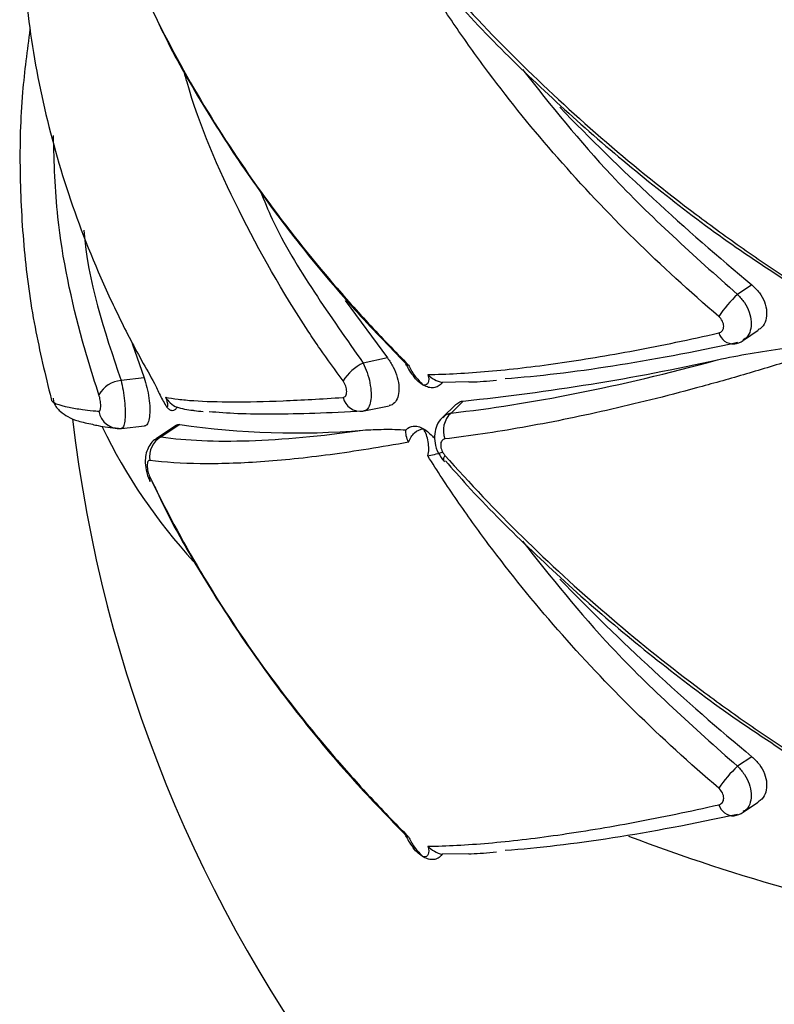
# Paper-space layout '_Trimétrica' of a CAD drawing. Header units: millimetres. Extents: x -549 to -149, y -597 to 100.
# Tile 2 of 16: x -417 to -381, y -450 to -404. Entities that reach past the tile are written whole.
import ezdxf

# ---------------------------------------------------------------- set-up
doc = ezdxf.new("R2010")
doc.units = ezdxf.units.MM

psp = doc.layouts.new('_Trimétrica')

# ---------------------------------------------------------------- linework, layer by layer
at = {"color": 7, "linetype": 'Continuous', "lineweight": 25}
for p, q in [((-381.141, -415.539), (-380.647, -415.872)), ((-382.195, -416.105), (-382.878, -416.558)), ((-401.415, -416.848), (-399.416, -419.555)), ((-382.599, -418.715), (-381.897, -418.249)), ((-411.48, -418.868), (-410.922, -420.495)), ((-399.416, -419.555), (-400.567, -419.796)), ((-410.922, -420.495), (-412.01, -420.616)), ((-395.575, -420.691), (-396.84, -420.715)), ((-400.516, -422.06), (-399.343, -421.814)), ((-396.189, -421.751), (-396.818, -422.365)), ((-395.836, -421.59), (-396.416, -422.156)), ((-400.517, -422.054), (-400.567, -422.065)), ((-411.991, -422.886), (-410.895, -422.764)), ((-409.387, -422.732), (-410.347, -423.369)), ((-409.229, -422.7), (-410.111, -423.285)), ((-411.991, -422.882), (-412.01, -422.885)), ((-410.626, -425.405), (-410.642, -425.376)), ((-381.141, -437.826), (-380.647, -438.158)), ((-382.195, -438.392), (-382.878, -438.845)), ((-382.599, -441.001), (-381.897, -440.535)), ((-395.575, -442.978), (-396.84, -443.001))]:
    psp.add_line(p, q, dxfattribs=at)
at = {"color": 7, "linetype": 'Continuous', "lineweight": 25, "flags": 128}
for points in [[(-382.878, -418.827), (-382.986, -418.885), (-383.036, -418.899)], [(-396.746, -424.447), (-396.739, -424.454), (-396.728, -424.463)], [(-382.878, -441.114), (-382.986, -441.171), (-383.036, -441.186)]]:
    psp.add_lwpolyline(points, dxfattribs=at)
at = {"color": 7, "linetype": 'Continuous', "lineweight": 25}
for centre, radius, start, end in [((-309.998, -328.808), 113.284, 224.15028, 230.40804), ((-379.145, -420.64), 5.532, 132.4441, 146.6164), ((-399.604, -421.841), 2.261, 115.2234, 147.9633), ((-406.897, -315.173), 106.99, 275.93414, 282.45458), ((-411.851, -422.007), 1.399, 96.5309, 149.3321), ((-400.701, -421.236), 0.84, 192.7197, 279.1456), ((-412.108, -421.934), 0.957, 188.2827, 275.8551), ((-395.669, -422.978), 1.111, 132.2778, 201.2085), ((-348.825, -414.858), 65.909, 186.60859, 248.10521), ((-403.752, -385.355), 37.745, 261.6567, 274.8225), ((-409.623, -424.206), 1.042, 117.8754, 190.3134), ((-309.998, -351.095), 113.284, 224.15028, 230.40804), ((-379.145, -442.927), 5.532, 132.4441, 146.6164)]:
    psp.add_arc(centre, radius, start, end, dxfattribs=at)
at = {"color": 8, "linetype": 'Continuous', "lineweight": 25}
for centre, radius, start, end in [((-383.049, -418.149), 0.75, 197.5202, 270.9686), ((-389.161, -411.362), 26.355, 205.7441, 222.5297), ((-396.49, -424.337), 0.279, 140.1183, 203.2238), ((-410.381, -425.265), 0.283, 160.6968, 203.1737), ((-383.049, -440.436), 0.75, 197.5202, 270.9686), ((-354.143, -352.037), 96.27, 249.38721, 259.28942)]:
    psp.add_arc(centre, radius, start, end, dxfattribs=at)
at = {"color": 7, "linetype": 'Continuous', "lineweight": 25}
for points, knots in [([(-383.764, -417.597), (-385.143, -416.421), (-386.474, -415.2), (-389.011, -412.701), (-390.221, -411.419), (-392.52, -408.794), (-393.611, -407.45), (-395.155, -405.386), (-395.653, -404.692), (-396.611, -403.3), (-397.071, -402.601), (-397.513, -401.899)], [0, 0, 0, 0, 0.25, 0.25, 0.5, 0.5, 0.75, 0.75, 0.875, 0.875, 1, 1, 1, 1]), ([(-396.704, -401.872), (-395.538, -403.186), (-394.31, -404.476), (-391.765, -406.976), (-390.445, -408.189), (-387.711, -410.539), (-386.296, -411.677), (-384.102, -413.326), (-383.358, -413.867), (-381.859, -414.918), (-381.103, -415.43), (-380.341, -415.928)], [0, 0, 0, 0, 0.25, 0.25, 0.5, 0.5, 0.75, 0.75, 0.875, 0.875, 1, 1, 1, 1]), ([(-396.676, -402.132), (-396.336, -402.52), (-395.107, -403.922), (-392.78, -406.236), (-389.722, -409.055), (-386.489, -411.72), (-383.628, -413.893), (-381.8, -415.103), (-381.141, -415.539)], [0, 0, 0, 0, 0.077671, 0.280788, 0.483579, 0.685646, 0.88665, 1, 1, 1, 1]), ([(-416.5, -402.497), (-416.341, -404.059), (-416.092, -405.626), (-415.422, -408.729), (-415.001, -410.268), (-413.987, -413.321), (-413.394, -414.835), (-412.371, -417.087), (-412.008, -417.836), (-411.243, -419.311), (-410.842, -420.04), (-410.421, -420.76)], [0, 0, 0, 0, 0.25, 0.25, 0.5, 0.5, 0.75, 0.75, 0.875, 0.875, 1, 1, 1, 1]), ([(-410.648, -402.885), (-409.93, -404.386), (-409.129, -405.881), (-407.383, -408.818), (-406.436, -410.263), (-404.397, -413.105), (-403.304, -414.503), (-401.551, -416.562), (-400.945, -417.245), (-399.706, -418.585), (-399.073, -419.243), (-398.425, -419.889)], [0, 0, 0, 0, 0.25, 0.25, 0.5, 0.5, 0.75, 0.75, 0.875, 0.875, 1, 1, 1, 1]), ([(-410.548, -403.085), (-410.335, -403.542), (-409.595, -405.124), (-408.053, -407.79), (-405.946, -411.054), (-403.589, -414.213), (-401.13, -417.163), (-399.353, -418.991), (-398.516, -419.853)], [0, 0, 0, 0, 0.077396, 0.26822, 0.458116, 0.646665, 0.833554, 1, 1, 1, 1]), ([(-416.312, -404.034), (-416.445, -405.022), (-416.744, -407.248), (-416.829, -410.739), (-416.631, -414.452), (-416.148, -418.047), (-415.585, -420.36), (-415.313, -421.48)], [0, 0, 0, 0, 0.169985, 0.382723, 0.593687, 0.80326, 1, 1, 1, 1]), ([(-382.195, -416.105), (-382.072, -416.223), (-381.827, -416.458), (-381.586, -416.906), (-381.479, -417.364), (-381.528, -417.782), (-381.677, -418.09), (-381.846, -418.194), (-381.908, -418.232)], [0, 0, 0, 0, 0.180493, 0.3610325, 0.5403888, 0.7183545, 0.8960123, 1, 1, 1, 1]), ([(-383.764, -418.375), (-383.694, -418.359), (-383.635, -418.321), (-383.555, -418.21), (-383.533, -418.138), (-383.533, -417.979), (-383.555, -417.893), (-383.635, -417.732), (-383.694, -417.656), (-383.764, -417.597)], [0, 0, 0, 0, 0.25, 0.25, 0.5, 0.5, 0.75, 0.75, 1, 1, 1, 1]), ([(-397.513, -420.336), (-396.631, -420.324), (-395.676, -420.273), (-393.62, -420.096), (-392.526, -419.968), (-390.222, -419.64), (-389.008, -419.438), (-386.466, -418.961), (-385.139, -418.686), (-383.764, -418.375)], [0, 0, 0, 0, 0.25, 0.25, 0.5, 0.5, 0.75, 0.75, 1, 1, 1, 1]), ([(-382.878, -418.827), (-384.979, -419.286), (-386.943, -419.657), (-390.602, -420.228), (-392.299, -420.429), (-393.856, -420.541)], [0, 0, 0, 0, 0.5, 0.5, 1, 1, 1, 1]), ([(-383.035, -418.895), (-382.881, -418.862), (-382.717, -418.826), (-382.603, -418.713), (-382.596, -418.706)], [0, 0, 0, 0, 0.938732, 1, 1, 1, 1]), ([(-383.823, -419.645), (-383.319, -419.537), (-382.807, -419.434), (-381.762, -419.25), (-381.23, -419.168), (-380.683, -419.107)], [0, 0, 0, 0, 0.5, 0.5, 1, 1, 1, 1]), ([(-399.416, -419.555), (-399.321, -419.694), (-399.13, -419.972), (-398.941, -420.467), (-398.86, -420.94), (-398.894, -421.346), (-399.033, -421.641), (-399.2, -421.782), (-399.317, -421.803), (-399.344, -421.808)], [0, 0, 0, 0, 0.165757, 0.33176, 0.491619, 0.645152, 0.797409, 0.953657, 1, 1, 1, 1]), ([(-398.53, -419.873), (-398.486, -419.97), (-398.391, -420.178), (-398.228, -420.365), (-398.141, -420.465)], [0, 0, 0, 0, 0.463681, 1, 1, 1, 1]), ([(-398.425, -419.889), (-398.362, -420.045), (-398.26, -420.215), (-398.014, -420.545), (-397.871, -420.703), (-397.722, -420.842)], [0, 0, 0, 0, 0.5, 0.5, 1, 1, 1, 1]), ([(-380.341, -419.669), (-381.101, -419.905), (-381.855, -420.132), (-383.348, -420.567), (-384.09, -420.776), (-386.283, -421.37), (-387.702, -421.723), (-390.444, -422.345), (-391.772, -422.613), (-394.32, -423.062), (-395.541, -423.243), (-396.704, -423.38)], [0, 0, 0, 0, 0.125, 0.125, 0.25, 0.25, 0.5, 0.5, 0.75, 0.75, 1, 1, 1, 1]), ([(-396.416, -422.156), (-394.566, -421.955), (-392.591, -421.644), (-388.395, -420.809), (-386.174, -420.284), (-383.823, -419.645)], [0, 0, 0, 0, 0.5, 0.5, 1, 1, 1, 1]), ([(-397.722, -420.842), (-397.805, -420.795), (-397.889, -420.735), (-398.05, -420.591), (-398.127, -420.508), (-398.201, -420.416)], [0, 0, 0, 0, 0.5, 0.5, 1, 1, 1, 1]), ([(-397.513, -420.336), (-397.458, -420.501), (-397.456, -420.631), (-397.534, -420.803), (-397.614, -420.844), (-397.722, -420.842)], [0, 0, 0, 0, 0.5, 0.5, 1, 1, 1, 1]), ([(-397.513, -420.336), (-397.422, -420.426), (-397.318, -420.507), (-397.089, -420.638), (-396.968, -420.687), (-396.84, -420.715)], [0, 0, 0, 0, 0.5, 0.5, 1, 1, 1, 1]), ([(-410.922, -420.495), (-410.874, -420.645), (-410.778, -420.944), (-410.682, -421.456), (-410.64, -421.94), (-410.658, -422.352), (-410.733, -422.64), (-410.823, -422.754), (-410.884, -422.759), (-410.896, -422.76)], [0, 0, 0, 0, 0.1611753, 0.3223921, 0.4825524, 0.6414708, 0.8001143, 0.9596124, 1, 1, 1, 1]), ([(-410.421, -420.76), (-410.356, -420.928), (-410.266, -421.121), (-410.069, -421.504), (-409.961, -421.693), (-409.857, -421.862)], [0, 0, 0, 0, 0.5, 0.5, 1, 1, 1, 1]), ([(-401.52, -421.421), (-401.468, -421.417), (-401.423, -421.39), (-401.362, -421.293), (-401.345, -421.224), (-401.345, -421.064), (-401.362, -420.972), (-401.424, -420.797), (-401.468, -420.713), (-401.52, -420.642)], [0, 0, 0, 0, 0.25, 0.25, 0.5, 0.5, 0.75, 0.75, 1, 1, 1, 1]), ([(-397.239, -420.963), (-397.315, -420.972), (-397.393, -420.965), (-397.555, -420.924), (-397.64, -420.89), (-397.722, -420.842)], [0, 0, 0, 0, 0.5, 0.5, 1, 1, 1, 1]), ([(-396.84, -420.715), (-396.894, -420.795), (-396.957, -420.853), (-397.094, -420.934), (-397.166, -420.956), (-397.239, -420.963)], [0, 0, 0, 0, 0.5, 0.5, 1, 1, 1, 1]), ([(-395.575, -420.689), (-395.54, -420.688), (-395.145, -420.684), (-394.685, -420.641), (-394.265, -420.602)], [0, 0, 0, 0, 0.087305, 1, 1, 1, 1]), ([(-413.055, -422.071), (-413.028, -422.074), (-413.007, -422.05), (-412.977, -421.96), (-412.969, -421.893), (-412.969, -421.735), (-412.977, -421.643), (-413.007, -421.461), (-413.028, -421.371), (-413.055, -421.293)], [0, 0, 0, 0, 0.25, 0.25, 0.5, 0.5, 0.75, 0.75, 1, 1, 1, 1]), ([(-415.315, -421.471), (-415.315, -421.483), (-415.313, -421.65), (-414.853, -421.829), (-413.931, -421.981), (-413.425, -422.039), (-413.148, -422.063), (-413.055, -422.071)], [0, 0, 0, 0, 0.041867, 0.599382, 0.804439, 0.93454, 1, 1, 1, 1]), ([(-415.216, -421.453), (-415.208, -421.526), (-415.176, -421.804), (-414.857, -422.111), (-414.489, -422.368), (-414.03, -422.553), (-413.59, -422.642), (-413.353, -422.691)], [0, 0, 0, 0, 0.062351, 0.237229, 0.427278, 0.690382, 1, 1, 1, 1]), ([(-409.907, -421.409), (-409.73, -421.445), (-409.53, -421.476), (-409.086, -421.531), (-408.84, -421.554), (-408.038, -421.609), (-407.416, -421.627), (-406.009, -421.629), (-405.22, -421.612), (-403.486, -421.543), (-402.54, -421.49), (-401.52, -421.421)], [0, 0, 0, 0, 0.125, 0.125, 0.25, 0.25, 0.5, 0.5, 0.75, 0.75, 1, 1, 1, 1]), ([(-409.907, -421.409), (-409.848, -421.569), (-409.816, -421.69), (-409.8, -421.844), (-409.818, -421.874), (-409.857, -421.862)], [0, 0, 0, 0, 0.5, 0.5, 1, 1, 1, 1]), ([(-396.179, -421.762), (-396.124, -421.71), (-396.026, -421.619), (-395.893, -421.598), (-395.836, -421.59)], [0, 0, 0, 0, 0.569519, 1, 1, 1, 1]), ([(-409.587, -422.046), (-409.629, -422.044), (-409.673, -422.028), (-409.764, -421.966), (-409.811, -421.92), (-409.857, -421.862)], [0, 0, 0, 0, 0.5, 0.5, 1, 1, 1, 1]), ([(-409.374, -421.882), (-409.402, -421.938), (-409.433, -421.979), (-409.504, -422.035), (-409.544, -422.048), (-409.587, -422.046)], [0, 0, 0, 0, 0.5, 0.5, 1, 1, 1, 1]), ([(-408.604, -422.045), (-408.608, -422.045), (-408.874, -422.028), (-409.126, -421.954), (-409.374, -421.882)], [0, 0, 0, 0, 0.013928, 1, 1, 1, 1]), ([(-408.607, -422.025), (-408.585, -422.03), (-408.458, -422.057), (-408.282, -422.068), (-408.136, -422.078)], [0, 0, 0, 0, 0.170793, 1, 1, 1, 1]), ([(-400.567, -422.065), (-402.189, -422.16), (-403.605, -422.209), (-406.033, -422.22), (-407.044, -422.18), (-407.843, -422.094)], [0, 0, 0, 0, 0.5, 0.5, 1, 1, 1, 1]), ([(-413.353, -422.691), (-413.267, -422.712), (-412.944, -422.793), (-412.478, -422.841), (-412.136, -422.876)], [0, 0, 0, 0, 0.266551, 1, 1, 1, 1]), ([(-409.382, -422.74), (-409.375, -422.731), (-409.333, -422.683), (-409.276, -422.692), (-409.229, -422.7)], [0, 0, 0, 0, 0.1692361, 1, 1, 1, 1]), ([(-398.201, -422.775), (-398.127, -422.768), (-398.05, -422.775), (-397.89, -422.817), (-397.805, -422.852), (-397.722, -422.9)], [0, 0, 0, 0, 0.5, 0.5, 1, 1, 1, 1]), ([(-396.812, -422.369), (-396.821, -422.375), (-396.95, -422.46), (-397.092, -422.736), (-397.212, -423.14), (-397.19, -423.595), (-397.046, -424.059), (-396.838, -424.314), (-396.737, -424.438)], [0, 0, 0, 0, 0.0143, 0.2038, 0.384072, 0.575833, 0.794354, 1, 1, 1, 1]), ([(-410.111, -423.285), (-408.929, -423.456), (-407.543, -423.515), (-404.37, -423.411), (-402.583, -423.249), (-400.579, -422.966)], [0, 0, 0, 0, 0.5, 0.5, 1, 1, 1, 1]), ([(-400.579, -422.966), (-400.255, -422.945), (-399.925, -422.931), (-399.246, -422.921), (-398.899, -422.926), (-398.54, -422.952)], [0, 0, 0, 0, 0.5, 0.5, 1, 1, 1, 1]), ([(-398.425, -423.534), (-398.362, -423.351), (-398.26, -423.202), (-398.014, -422.986), (-397.871, -422.921), (-397.722, -422.9)], [0, 0, 0, 0, 0.5, 0.5, 1, 1, 1, 1]), ([(-397.513, -424.185), (-397.458, -423.974), (-397.456, -423.737), (-397.534, -423.29), (-397.614, -423.078), (-397.722, -422.9)], [0, 0, 0, 0, 0.5, 0.5, 1, 1, 1, 1]), ([(-397.722, -422.9), (-397.64, -422.947), (-397.556, -423.007), (-397.393, -423.15), (-397.314, -423.231), (-397.239, -423.323)], [0, 0, 0, 0, 0.5, 0.5, 1, 1, 1, 1]), ([(-410.341, -423.382), (-410.369, -423.395), (-410.501, -423.458), (-410.661, -423.668), (-410.81, -423.965), (-410.876, -424.322), (-410.853, -424.746), (-410.761, -425.13), (-410.659, -425.323), (-410.633, -425.373)], [0, 0, 0, 0, 0.041749, 0.196029, 0.3429, 0.497399, 0.695484, 0.922225, 1, 1, 1, 1]), ([(-398.425, -423.534), (-399.07, -423.652), (-399.701, -423.761), (-400.935, -423.958), (-401.538, -424.047), (-403.293, -424.28), (-404.39, -424.393), (-406.438, -424.535), (-407.39, -424.564), (-409.136, -424.54), (-409.933, -424.486), (-410.648, -424.393)], [0, 0, 0, 0, 0.125, 0.125, 0.25, 0.25, 0.5, 0.5, 0.75, 0.75, 1, 1, 1, 1]), ([(-396.704, -423.38), (-396.764, -423.387), (-396.815, -423.417), (-396.886, -423.518), (-396.905, -423.588), (-396.905, -423.749), (-396.885, -423.839), (-396.815, -424.009), (-396.764, -424.091), (-396.704, -424.158)], [0, 0, 0, 0, 0.25, 0.25, 0.5, 0.5, 0.75, 0.75, 1, 1, 1, 1]), ([(-383.764, -439.883), (-385.143, -438.707), (-386.474, -437.487), (-389.011, -434.987), (-390.221, -433.706), (-392.52, -431.08), (-393.611, -429.736), (-395.155, -427.672), (-395.653, -426.978), (-396.611, -425.586), (-397.071, -424.887), (-397.513, -424.185)], [0, 0, 0, 0, 0.25, 0.25, 0.5, 0.5, 0.75, 0.75, 0.875, 0.875, 1, 1, 1, 1]), ([(-396.704, -424.158), (-395.538, -425.472), (-394.31, -426.762), (-391.765, -429.263), (-390.445, -430.475), (-387.711, -432.826), (-386.296, -433.964), (-384.102, -435.613), (-383.358, -436.153), (-381.859, -437.204), (-381.103, -437.716), (-380.341, -438.215)], [0, 0, 0, 0, 0.25, 0.25, 0.5, 0.5, 0.75, 0.75, 0.875, 0.875, 1, 1, 1, 1]), ([(-410.648, -424.393), (-410.685, -424.388), (-410.717, -424.406), (-410.763, -424.492), (-410.776, -424.559), (-410.776, -424.724), (-410.763, -424.82), (-410.717, -425.005), (-410.685, -425.095), (-410.648, -425.171)], [0, 0, 0, 0, 0.25, 0.25, 0.5, 0.5, 0.75, 0.75, 1, 1, 1, 1]), ([(-396.676, -424.418), (-396.336, -424.806), (-395.107, -426.208), (-392.78, -428.523), (-389.722, -431.342), (-386.489, -434.006), (-383.628, -436.179), (-381.8, -437.389), (-381.141, -437.826)], [0, 0, 0, 0, 0.077671, 0.280788, 0.483579, 0.685646, 0.88665, 1, 1, 1, 1]), ([(-410.648, -425.171), (-409.93, -426.672), (-409.129, -428.167), (-407.383, -431.104), (-406.436, -432.549), (-404.397, -435.392), (-403.304, -436.789), (-401.551, -438.849), (-400.945, -439.531), (-399.706, -440.871), (-399.073, -441.529), (-398.425, -442.175)], [0, 0, 0, 0, 0.25, 0.25, 0.5, 0.5, 0.75, 0.75, 0.875, 0.875, 1, 1, 1, 1]), ([(-410.548, -425.371), (-410.335, -425.828), (-409.595, -427.411), (-408.053, -430.077), (-405.946, -433.34), (-403.589, -436.5), (-401.13, -439.449), (-399.353, -441.278), (-398.516, -442.139)], [0, 0, 0, 0, 0.077396, 0.26822, 0.458116, 0.646665, 0.833554, 1, 1, 1, 1]), ([(-382.195, -438.392), (-382.072, -438.509), (-381.827, -438.744), (-381.586, -439.193), (-381.479, -439.651), (-381.528, -440.069), (-381.677, -440.376), (-381.846, -440.48), (-381.908, -440.519)], [0, 0, 0, 0, 0.180493, 0.361032, 0.540389, 0.718354, 0.896012, 1, 1, 1, 1]), ([(-383.764, -440.662), (-383.694, -440.646), (-383.635, -440.607), (-383.555, -440.496), (-383.533, -440.424), (-383.533, -440.265), (-383.555, -440.179), (-383.635, -440.018), (-383.694, -439.943), (-383.764, -439.883)], [0, 0, 0, 0, 0.25, 0.25, 0.5, 0.5, 0.75, 0.75, 1, 1, 1, 1]), ([(-397.513, -442.623), (-396.631, -442.61), (-395.676, -442.56), (-393.62, -442.382), (-392.526, -442.255), (-390.222, -441.926), (-389.008, -441.725), (-386.466, -441.247), (-385.139, -440.972), (-383.764, -440.662)], [0, 0, 0, 0, 0.25, 0.25, 0.5, 0.5, 0.75, 0.75, 1, 1, 1, 1]), ([(-382.878, -441.114), (-384.979, -441.572), (-386.943, -441.943), (-390.602, -442.514), (-392.299, -442.715), (-393.856, -442.827)], [0, 0, 0, 0, 0.5, 0.5, 1, 1, 1, 1]), ([(-383.035, -441.182), (-382.881, -441.148), (-382.717, -441.112), (-382.603, -441), (-382.596, -440.993)], [0, 0, 0, 0, 0.938732, 1, 1, 1, 1]), ([(-398.53, -442.16), (-398.486, -442.256), (-398.391, -442.465), (-398.228, -442.651), (-398.141, -442.751)], [0, 0, 0, 0, 0.463681, 1, 1, 1, 1]), ([(-398.425, -442.175), (-398.362, -442.331), (-398.26, -442.502), (-398.014, -442.831), (-397.871, -442.989), (-397.722, -443.129)], [0, 0, 0, 0, 0.5, 0.5, 1, 1, 1, 1]), ([(-397.722, -443.129), (-397.805, -443.082), (-397.889, -443.021), (-398.05, -442.877), (-398.127, -442.795), (-398.201, -442.702)], [0, 0, 0, 0, 0.5, 0.5, 1, 1, 1, 1]), ([(-397.513, -442.623), (-397.458, -442.788), (-397.456, -442.918), (-397.534, -443.089), (-397.614, -443.13), (-397.722, -443.129)], [0, 0, 0, 0, 0.5, 0.5, 1, 1, 1, 1]), ([(-397.513, -442.623), (-397.422, -442.712), (-397.318, -442.793), (-397.089, -442.925), (-396.968, -442.973), (-396.84, -443.001)], [0, 0, 0, 0, 0.5, 0.5, 1, 1, 1, 1]), ([(-397.239, -443.25), (-397.315, -443.258), (-397.393, -443.251), (-397.555, -443.211), (-397.64, -443.176), (-397.722, -443.129)], [0, 0, 0, 0, 0.5, 0.5, 1, 1, 1, 1]), ([(-396.84, -443.001), (-396.894, -443.081), (-396.957, -443.14), (-397.094, -443.22), (-397.166, -443.242), (-397.239, -443.25)], [0, 0, 0, 0, 0.5, 0.5, 1, 1, 1, 1]), ([(-395.575, -442.975), (-395.54, -442.975), (-395.145, -442.97), (-394.685, -442.927), (-394.265, -442.888)], [0, 0, 0, 0, 0.087305, 1, 1, 1, 1])]:
    psp.add_open_spline(points, degree=3, knots=knots, dxfattribs=at)
at = {"color": 8, "linetype": 'Continuous', "lineweight": 25}
for points, knots in [([(-401.52, -420.642), (-401.885, -420.139), (-402.448, -419.364), (-404.222, -416.73), (-406.561, -412.587), (-408.384, -408.397), (-408.998, -406.144), (-409.051, -405.952)], [0, 0, 0, 0, 0.10937, 0.168356, 0.562024, 0.962664, 1, 1, 1, 1]), ([(-393.047, -405.927), (-391.694, -407.623), (-388.69, -411.388), (-384.939, -414.725), (-382.878, -416.558)], [0, 0, 0, 0, 0.45049, 1, 1, 1, 1]), ([(-413.055, -421.293), (-413.237, -420.734), (-413.51, -419.895), (-414.29, -417.116), (-415.071, -413.588), (-415.166, -410.337), (-415.203, -409.052)], [0, 0, 0, 0, 0.1391392, 0.2091463, 0.68749, 1, 1, 1, 1]), ([(-405.422, -411.687), (-405.244, -412.124), (-404.577, -413.761), (-402.904, -416.469), (-401.348, -418.685), (-400.567, -419.796)], [0, 0, 0, 0, 0.15382, 0.575541, 1, 1, 1, 1]), ([(-413.764, -413.524), (-413.764, -413.529), (-413.596, -415.921), (-412.802, -418.271), (-412.01, -420.616)], [0, 0, 0, 0, 0.002398, 1, 1, 1, 1]), ([(-382.878, -416.558), (-382.763, -416.681), (-382.534, -416.927), (-382.311, -417.386), (-382.211, -417.849), (-382.256, -418.265), (-382.394, -418.565), (-382.551, -418.661), (-382.607, -418.696)], [0, 0, 0, 0, 0.180112, 0.360599, 0.540531, 0.719748, 0.898647, 1, 1, 1, 1]), ([(-400.567, -419.796), (-400.501, -419.941), (-400.368, -420.233), (-400.239, -420.738), (-400.183, -421.215), (-400.206, -421.62), (-400.301, -421.908), (-400.417, -422.039), (-400.499, -422.052), (-400.517, -422.054)], [0, 0, 0, 0, 0.162709, 0.327686, 0.489112, 0.64595, 0.800861, 0.957022, 1, 1, 1, 1]), ([(-412.01, -420.616), (-411.975, -420.767), (-411.906, -421.07), (-411.838, -421.583), (-411.808, -422.069), (-411.82, -422.481), (-411.874, -422.767), (-411.938, -422.878), (-411.982, -422.882), (-411.991, -422.882)], [0, 0, 0, 0, 0.160561, 0.321457, 0.481858, 0.641622, 0.801102, 0.960745, 1, 1, 1, 1]), ([(-396.808, -422.376), (-396.743, -422.315), (-396.632, -422.211), (-396.479, -422.172), (-396.416, -422.156)], [0, 0, 0, 0, 0.583833, 1, 1, 1, 1]), ([(-410.342, -423.379), (-410.33, -423.366), (-410.268, -423.304), (-410.18, -423.293), (-410.111, -423.285)], [0, 0, 0, 0, 0.206432, 1, 1, 1, 1]), ([(-393.047, -428.214), (-391.694, -429.91), (-388.69, -433.674), (-384.939, -437.011), (-382.878, -438.845)], [0, 0, 0, 0, 0.4504899, 1, 1, 1, 1]), ([(-382.878, -438.845), (-382.763, -438.968), (-382.534, -439.214), (-382.311, -439.673), (-382.211, -440.136), (-382.256, -440.552), (-382.394, -440.852), (-382.551, -440.947), (-382.607, -440.982)], [0, 0, 0, 0, 0.180112, 0.360599, 0.540531, 0.719748, 0.898647, 1, 1, 1, 1])]:
    psp.add_open_spline(points, degree=3, knots=knots, dxfattribs=at)
at = {"color": 7, "linetype": 'Continuous', "lineweight": 25}
for points in [[(-398.425, -419.889), (-398.525, -419.905), (-398.567, -419.895), (-398.54, -419.841)], [(-409.907, -421.409), (-409.788, -421.607), (-409.603, -421.782), (-409.374, -421.882)], [(-398.54, -422.952), (-398.442, -422.839), (-398.323, -422.787), (-398.201, -422.775)], [(-398.425, -423.534), (-398.525, -423.34), (-398.567, -423.13), (-398.54, -422.952)], [(-397.513, -424.185), (-397.331, -424.148), (-397.096, -424.08), (-396.84, -424.013)], [(-398.425, -442.175), (-398.525, -442.191), (-398.567, -442.181), (-398.54, -442.128)]]:
    psp.add_open_spline(points, degree=3, dxfattribs=at)

doc.saveas('drawing.dxf')
